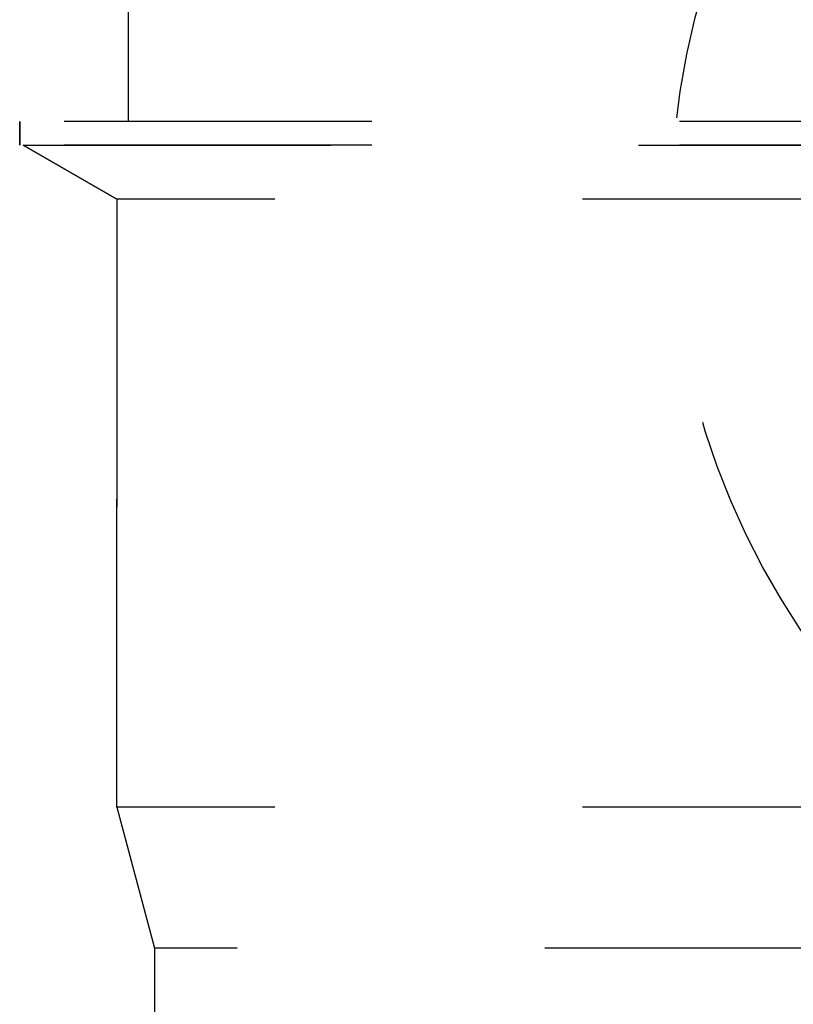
# Model space of a CAD drawing. Header units: millimetres. Extents: x 420 to 580, y 429 to 572.
# Tile 4 of 22: x 470 to 487, y 525 to 545. Entities that reach past the tile are written whole.
import ezdxf

# ---------------------------------------------------------------- set-up
doc = ezdxf.new("R2010")
doc.units = ezdxf.units.MM
doc.header["$LTSCALE"] = 65.185185
doc.linetypes.add('HIDDEN', pattern=[0.2, 0.1, -0.1])
for name, color, linetype in [('FLAECHEN', 7, 'CONTINUOUS'), ('KONST.EL_MIT_GEO', 7, 'CONTINUOUS'), ('KURVEN', 7, 'CONTINUOUS')]:
    doc.layers.add(name, color=color, linetype=linetype)

msp = doc.modelspace()

# ---------------------------------------------------------------- linework, layer by layer
at = {"layer": 'FLAECHEN', "color": 8, "linetype": 'HIDDEN'}
for p, q in [((470.195, 543.25), (470.195, 542.75)), ((529.805, 542.75), (470.195, 542.75)), ((470.267, 542.75), (472.25, 541.605)), ((472.25, 541.605), (472.25, 528.736)), ((472.25, 528.736), (473.05, 525.75)), ((527.75, 528.736), (472.25, 528.736)), ((473.05, 525.75), (473.05, 516.75)), ((526.95, 525.75), (473.05, 525.75))]:
    msp.add_line(p, q, dxfattribs=at)
at = {"layer": 'KONST.EL_MIT_GEO', "color": 8, "linetype": 'HIDDEN'}
for p, q in [((472.5, 543.25), (472.5, 551.45)), ((470.195, 542.75), (470.195, 543.25)), ((529.805, 543.25), (470.195, 543.25)), ((472.25, 541.605), (470.267, 542.75)), ((470.267, 542.75), (529.733, 542.75)), ((472.25, 528.736), (472.25, 541.605)), ((527.75, 541.605), (472.25, 541.605)), ((473.05, 516.75), (473.05, 525.75))]:
    msp.add_line(p, q, dxfattribs=at)
at = {"layer": 'KURVEN', "color": 8, "linetype": 'HIDDEN'}
msp.add_circle((500, 541.45), 16, dxfattribs=at)

doc.saveas('drawing.dxf')
